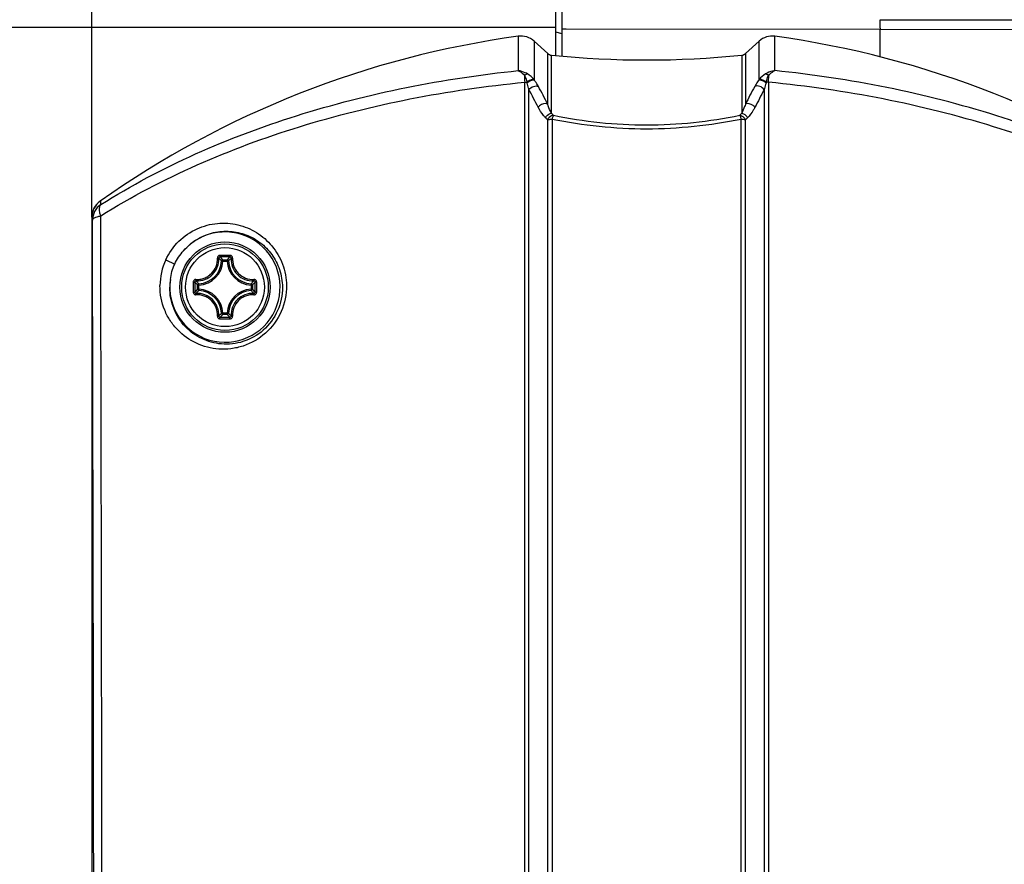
# Model space of a CAD drawing. Header units: millimetres. Extents: x 0 to 420, y 0 to 297.
# Tile 67 of 100: x 202 to 217, y 195 to 208. Entities that reach past the tile are written whole.
import ezdxf

# ---------------------------------------------------------------- set-up
doc = ezdxf.new("R2010")
doc.units = ezdxf.units.MM
doc.header["$LTSCALE"] = 23.1
doc.layers.get('0').update_dxf_attribs({"linetype": 'CONTINUOUS'})
doc.layers.add('DIM_PILOTEES', color=7, linetype='CONTINUOUS')
doc.styles.get("Standard").update_dxf_attribs({"font": 'txt', "width": 0.7})
doc.dimstyles.new('DIMSTYLE_7', dxfattribs={"dimtxt": 2.5, "dimasz": 3.5, "dimexe": 2, "dimexo": 0, "dimtad": 1, "dimdec": 1, "dimlfac": 5, "dimdsep": 46, "dimtxsty": 'Standard', "dimblk": '_FILLED', "dimblk1": '_FILLED', "dimblk2": '_FILLED', "dimcen": 0, "dimazin": 2, "dimtp": 0.3, "dimtm": 0.3, "dimtfac": 1, "dimtdec": 1, "dimtofl": 0, "dimtmove": 0, "dimatfit": 3, "dimldrblk": '_FILLED', "dimfxl": 0, "dimtolj": 1, "dimarcsym": 0})

# ---------------------------------------------------------------- blocks, each defined once
blk = doc.blocks.new('_FILLED')
at = {"color": 0, "linetype": 'ByBlock'}
blk.add_solid([(0, 0), (-1, 0.1429), (-1, -0.1429)], dxfattribs=at)
blk = doc.blocks.new('*D8')
at = {"layer": 'DIM_PILOTEES', "color": 2, "linetype": 'Continuous'}
for p, q in [((202.748, 205.089), (202.748, 232.392)), ((219.855, 205.089), (219.855, 232.392)), ((202.748, 230.392), (211.301, 230.392)), ((219.855, 230.392), (211.301, 230.392))]:
    blk.add_line(p, q, dxfattribs=at)
at = {"layer": 'DIM_PILOTEES', "color": 2, "linetype": 'Continuous', "xscale": 3.5, "yscale": 3.5, "zscale": 3.5, "rotation": 180}
blk.add_blockref('_FILLED', (202.748, 230.392), dxfattribs=at)
at = {"layer": 'DIM_PILOTEES', "color": 2, "linetype": 'Continuous', "xscale": 3.5, "yscale": 3.5, "zscale": 3.5}
blk.add_blockref('_FILLED', (219.855, 230.392), dxfattribs=at)
at = {"layer": 'DIM_PILOTEES', "color": 2, "linetype": 'Continuous', "insert": (211.301, 233.517), "char_height": 2.5, "width": 10.44643, "attachment_point": 2, "line_spacing_factor": 0.9}
blk.add_mtext('{\\ftxt;\\W0.0001;\\H0.0001;\\~}{\\ftxt;\\W2.7857142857;\\H2.5; }{\\ftxt;\\W0.0001;\\H0.0001;\\~}', dxfattribs=at)

msp = doc.modelspace()

# ---------------------------------------------------------------- linework, layer by layer
at = {"color": 7, "linetype": 'Continuous'}
for p, q in [((209.9015, 207.5851), (209.9015, 210.9568)), ((210.0015, 207.5711), (210.0015, 210.958)), ((214.9015, 208.1319), (217.8902, 208.1262)), ((209.9015, 208.0114), (200.9172, 208.0114)), ((210.0015, 207.9904), (210.0615, 207.9904)), ((210.0615, 207.9904), (214.9015, 207.9855)), ((214.9015, 207.5588), (214.9015, 207.9855)), ((214.9015, 207.9855), (218.0045, 207.9791)), ((209.3239, 207.8767), (209.3239, 207.3472)), ((210.0015, 207.9151), (209.9015, 207.9409)), ((213.279, 207.3472), (213.279, 207.8767)), ((209.566, 207.8018), (209.566, 207.2104)), ((209.566, 207.8018), (209.7771, 207.6105)), ((213.0369, 207.8018), (212.8258, 207.6105)), ((213.0369, 207.2104), (213.0369, 207.8018)), ((209.7771, 206.8309), (209.7771, 207.6105)), ((209.8342, 206.6899), (209.8342, 207.5851)), ((212.7687, 207.5851), (212.7687, 206.6899)), ((212.8258, 207.6105), (212.8258, 206.8309)), ((209.4219, 191.9058), (209.4219, 207.1687)), ((209.5732, 207.2003), (209.566, 207.2104)), ((213.0297, 207.2003), (213.0369, 207.2104)), ((213.181, 207.1687), (213.181, 191.9058)), ((209.4884, 191.9442), (209.4884, 207.0528)), ((213.1145, 207.0528), (213.1145, 191.9442)), ((209.7751, 206.5891), (209.7751, 192.1494)), ((209.8447, 206.6003), (209.8447, 192.1532)), ((212.7582, 192.1532), (212.7582, 206.6003)), ((212.8278, 192.1494), (212.8278, 206.5891)), ((202.748, 205.089), (202.7516, 205.0915)), ((202.748, 205.089), (202.748, 184.6112)), ((203.8879, 204.4299), (204.0258, 204.3667)), ((204.7691, 204.4132), (204.7492, 204.4141)), ((204.7691, 204.4132), (204.7691, 204.4331)), ((204.7691, 204.4331), (204.8339, 204.4331)), ((204.7691, 204.4132), (204.8339, 204.4132)), ((204.8339, 204.4132), (204.8339, 204.4331)), ((204.8339, 204.4132), (204.8537, 204.4141)), ((204.3796, 203.9788), (204.3796, 204.0436)), ((204.3995, 204.0436), (204.3796, 204.0436)), ((204.3995, 204.0436), (204.3985, 204.0635)), ((204.3995, 203.9788), (204.3995, 204.0436)), ((205.2035, 204.0436), (205.2044, 204.0635)), ((205.2035, 204.0436), (205.2035, 203.9788)), ((205.2035, 204.0436), (205.2233, 204.0436)), ((205.2233, 204.0436), (205.2233, 203.9788)), ((204.3995, 203.9788), (204.3796, 203.9788)), ((204.3995, 203.9788), (204.3985, 203.959)), ((205.2035, 203.9788), (205.2044, 203.959)), ((205.2035, 203.9788), (205.2233, 203.9788)), ((204.7691, 203.6092), (204.7492, 203.6083)), ((204.7691, 203.6092), (204.7691, 203.5894)), ((204.8339, 203.6092), (204.7691, 203.6092)), ((204.8339, 203.5894), (204.7691, 203.5894)), ((204.8339, 203.6092), (204.8339, 203.5894)), ((204.8339, 203.6092), (204.8537, 203.6083))]:
    msp.add_line(p, q, dxfattribs=at)
for radius in [0.6963, 0.6962, 0.6675, 0.6081]:
    msp.add_circle((204.8015, 204.0112), radius, dxfattribs=at)
for centre, radius, start, end in [((219.7935, 208.0976), 4.8939, 179.59761, 181.31188), ((211.3015, 193.4112), 14.6, 97.78444, 125.25112), ((209.3646, 207.5795), 0.3, 47.82911, 97.78444), ((213.2383, 207.5795), 0.3, 82.21556, 132.17089), ((211.3015, 193.4112), 14.6, 54.74889, 82.21556), ((209.8443, 207.6846), 0.1, 227.82911, 264.23228), ((211.3015, 222.1112), 14.6, 264.23228, 275.76772), ((212.7587, 207.6846), 0.1, 275.76772, 312.17089), ((207.2787, 206.8384), 2.2022, 8.34426, 8.71846), ((201.5236, 202.6823), 9.2375, 26.68653, 28.58905), ((221.0419, 202.7019), 9.1953, 151.40658, 153.31783), ((215.4061, 206.8263), 2.285, 171.29223, 171.65333), ((201.3811, 202.6156), 9.2421, 26.79774, 28.69254), ((221.1862, 202.6343), 9.2019, 151.30332, 153.2064), ((206.2001, 203.1017), 4.9943, 44.28976, 44.7846), ((206.2686, 203.2113), 4.9814, 43.79521, 44.29233), ((216.3343, 203.2113), 4.9814, 135.70767, 136.20479), ((216.4028, 203.1017), 4.9943, 135.2154, 135.71025), ((203.0481, 205.089), 0.3, 125.25215, 179.99784), ((203.0515, 205.0915), 0.3, 125.23442, 180.00368), ((-7789.7087, 184.5867), 7992.6202, 359.87508056, 0.14711892), ((-7902.7663, 184.5868), 8105.5502, 359.87723559, 0.14458075), ((204.8015, 204.0112), 0.85, 171.92505, 138.65805), ((204.8014, 181.6682), 22.8324, 89.99976, 90.19291), ((204.8015, 181.6682), 22.8324, 89.80706, 90.00022), ((204.7667, 204.0248), 0.9677, 155.25137, 179.45787), ((204.3757, 204.437), 0.3294, 266.72271, 3.2774), ((204.3815, 204.4312), 0.3681, 272.6605, 357.3395), ((204.3815, 204.4312), 0.388, 272.66007, 357.33994), ((204.8015, 181.8339), 22.6428, 89.80684, 90.19316), ((204.0135, 203.7124), 1.0442, 43.64713, 47.03605), ((205.5894, 203.7125), 1.0441, 132.96384, 136.35289), ((205.2215, 204.4312), 0.388, 182.66006, 267.33994), ((205.2215, 204.4312), 0.3681, 182.6605, 267.3395), ((205.2272, 204.437), 0.3294, 176.72268, 273.27745), ((204.8226, 204.002), 0.8723, 171.52188, 179.39556), ((227.1445, 204.0125), 22.8324, 179.81005, 180.19636), ((226.9786, 204.0112), 22.6425, 179.80669, 180.19301), ((205.1002, 204.7992), 1.0441, 222.96384, 226.35289), ((204.5027, 204.7992), 1.0442, 313.64713, 317.03605), ((182.6243, 204.0112), 22.6426, 359.807, 0.19331), ((182.4584, 204.0125), 22.8324, 359.80363, 0.18994), ((205.1003, 203.2233), 1.0442, 133.64713, 137.03607), ((204.3757, 203.5855), 0.3294, 356.7233, 93.27644), ((204.3815, 203.5912), 0.3681, 2.66045, 87.3395), ((204.3815, 203.5912), 0.388, 2.66007, 87.33994), ((205.2215, 203.5912), 0.388, 92.66007, 177.33994), ((205.2215, 203.5912), 0.3681, 92.66045, 177.33954), ((205.2272, 203.5855), 0.3294, 86.7235, 183.27661), ((204.5028, 203.2234), 1.044, 42.96355, 46.35313), ((204.0136, 204.3099), 1.044, 312.96357, 316.35313), ((205.5893, 204.3099), 1.044, 223.6469, 227.03631), ((204.8014, 226.3543), 22.8324, 269.80706, 270.00022), ((204.8015, 226.1886), 22.6428, 269.80684, 270.19316), ((204.8016, 226.3543), 22.8324, 269.99976, 270.19291)]:
    msp.add_arc(centre, radius, start, end, dxfattribs=at)
for points, knots in [([(202.8852, 205.2829), (203.8201, 205.8714), (205.9263, 206.7889), (208.1667, 207.2276), (209.3239, 207.3472)], [0, 0, 0, 0, 0.4870694, 1, 1, 1, 1]), ([(209.3239, 207.3472), (209.3319, 207.3435), (209.3669, 207.3243), (209.3969, 207.297), (209.4178, 207.2741)], [0, 0, 0, 0, 0.2203251, 1, 1, 1, 1]), ([(209.4658, 207.2966), (209.4544, 207.3033), (209.4098, 207.3268), (209.3607, 207.3421), (209.3239, 207.3472)], [0, 0, 0, 0, 0.2626002, 1, 1, 1, 1]), ([(209.4178, 207.2741), (209.4217, 207.2773), (209.436, 207.2878), (209.4531, 207.2956), (209.4658, 207.2966)], [0, 0, 0, 0, 0.2842922, 1, 1, 1, 1]), ([(209.4178, 207.2741), (209.4227, 207.2671), (209.4417, 207.2359), (209.4512, 207.1998), (209.4554, 207.1723)], [0, 0, 0, 0, 0.234747, 1, 1, 1, 1]), ([(209.4178, 207.2741), (209.4179, 207.2661), (209.4185, 207.2309), (209.4202, 207.1958), (209.4219, 207.1687)], [0, 0, 0, 0, 0.2272448, 1, 1, 1, 1]), ([(209.4554, 207.1723), (209.4727, 207.1872), (209.5068, 207.2082), (209.5498, 207.2163), (209.566, 207.2104)], [0, 0, 0, 0, 0.5697711, 1, 1, 1, 1]), ([(213.0369, 207.2104), (213.0531, 207.2163), (213.0962, 207.2082), (213.1302, 207.1872), (213.1475, 207.1723)], [0, 0, 0, 0, 0.4302295, 1, 1, 1, 1]), ([(213.279, 207.3472), (213.2671, 207.3456), (213.2175, 207.336), (213.1702, 207.316), (213.1371, 207.2966)], [0, 0, 0, 0, 0.2386792, 1, 1, 1, 1]), ([(213.1371, 207.2966), (213.141, 207.2963), (213.1586, 207.2928), (213.1743, 207.2829), (213.1851, 207.2741)], [0, 0, 0, 0, 0.216601, 1, 1, 1, 1]), ([(213.1475, 207.1723), (213.149, 207.1819), (213.1557, 207.2176), (213.1698, 207.2524), (213.1851, 207.2741)], [0, 0, 0, 0, 0.2678454, 1, 1, 1, 1]), ([(213.181, 207.1687), (213.1816, 207.1782), (213.1837, 207.2133), (213.1849, 207.2484), (213.1851, 207.2741)], [0, 0, 0, 0, 0.2699255, 1, 1, 1, 1]), ([(213.1851, 207.2741), (213.1927, 207.2824), (213.2205, 207.3107), (213.253, 207.3352), (213.279, 207.3472)], [0, 0, 0, 0, 0.2812741, 1, 1, 1, 1]), ([(219.7178, 205.2829), (218.7828, 205.8714), (216.6767, 206.7889), (214.4363, 207.2276), (213.279, 207.3472)], [0, 0, 0, 0, 0.4870625, 1, 1, 1, 1]), ([(202.8852, 205.1094), (203.8357, 205.7023), (205.4247, 206.3853), (207.6581, 206.9412), (208.8289, 207.1109), (209.4219, 207.1687)], [0, 0, 0, 0, 0.4869641, 0.7409984, 1, 1, 1, 1]), ([(209.4219, 207.1687), (209.4284, 207.1705), (209.4423, 207.1701), (209.4531, 207.1622), (209.4576, 207.158)], [0, 0, 0, 0, 0.5230158, 1, 1, 1, 1]), ([(209.4576, 207.158), (209.4752, 207.1742), (209.5106, 207.1971), (209.5561, 207.2065), (209.5732, 207.2003)], [0, 0, 0, 0, 0.5679946, 1, 1, 1, 1]), ([(209.4884, 207.0528), (209.4862, 207.0614), (209.477, 207.0968), (209.4664, 207.1318), (209.4576, 207.158)], [0, 0, 0, 0, 0.2440513, 1, 1, 1, 1]), ([(209.4884, 207.0528), (209.5044, 207.0768), (209.551, 207.1109), (209.6123, 207.1149), (209.6349, 207.1027)], [0, 0, 0, 0, 0.5290863, 1, 1, 1, 1]), ([(209.6349, 207.1027), (209.6305, 207.1106), (209.6115, 207.144), (209.5902, 207.1762), (209.5732, 207.2003)], [0, 0, 0, 0, 0.2346327, 1, 1, 1, 1]), ([(213.0297, 207.2003), (213.0238, 207.192), (213.002, 207.1603), (212.9816, 207.1275), (212.9681, 207.1027)], [0, 0, 0, 0, 0.2647147, 1, 1, 1, 1]), ([(213.1145, 207.0528), (213.0985, 207.0768), (213.0519, 207.1109), (212.9906, 207.1149), (212.9681, 207.1027)], [0, 0, 0, 0, 0.5290863, 1, 1, 1, 1]), ([(213.0297, 207.2003), (213.0468, 207.2065), (213.0923, 207.1971), (213.1278, 207.1742), (213.1454, 207.158)], [0, 0, 0, 0, 0.4320061, 1, 1, 1, 1]), ([(213.1454, 207.158), (213.1424, 207.1491), (213.1311, 207.1144), (213.1211, 207.0792), (213.1145, 207.0528)], [0, 0, 0, 0, 0.2557628, 1, 1, 1, 1]), ([(213.181, 207.1687), (213.1745, 207.1705), (213.1606, 207.1701), (213.1498, 207.1622), (213.1454, 207.158)], [0, 0, 0, 0, 0.5229406, 1, 1, 1, 1]), ([(219.7178, 205.1094), (218.7672, 205.7023), (217.1783, 206.3853), (214.9448, 206.9411), (213.7741, 207.1109), (213.181, 207.1687)], [0, 0, 0, 0, 0.486957, 0.7409941, 1, 1, 1, 1]), ([(209.7771, 206.8309), (209.7664, 206.8364), (209.7122, 206.8465), (209.6545, 206.8163), (209.6307, 206.7823)], [0, 0, 0, 0, 0.224897, 1, 1, 1, 1]), ([(209.7448, 206.6199), (209.7338, 206.631), (209.6894, 206.6805), (209.6535, 206.7371), (209.6307, 206.7823)], [0, 0, 0, 0, 0.2372713, 1, 1, 1, 1]), ([(209.8342, 206.6899), (209.8287, 206.7007), (209.8067, 206.7465), (209.7888, 206.7942), (209.7771, 206.8309)], [0, 0, 0, 0, 0.239716, 1, 1, 1, 1]), ([(212.8258, 206.8309), (212.8218, 206.8183), (212.8055, 206.7703), (212.7858, 206.7233), (212.7687, 206.6899)], [0, 0, 0, 0, 0.2606756, 1, 1, 1, 1]), ([(212.9723, 206.7823), (212.9642, 206.7938), (212.9263, 206.8308), (212.8609, 206.8488), (212.8258, 206.8309)], [0, 0, 0, 0, 0.2626074, 1, 1, 1, 1]), ([(212.9723, 206.7823), (212.9644, 206.7667), (212.9323, 206.7086), (212.8925, 206.6545), (212.8581, 206.6199)], [0, 0, 0, 0, 0.2638369, 1, 1, 1, 1]), ([(209.7448, 206.6199), (209.749, 206.6288), (209.7694, 206.6617), (209.8058, 206.6855), (209.8342, 206.6899)], [0, 0, 0, 0, 0.2559624, 1, 1, 1, 1]), ([(209.8643, 206.6588), (209.855, 206.6574), (209.818, 206.6458), (209.7875, 206.6156), (209.7751, 206.5891)], [0, 0, 0, 0, 0.2423703, 1, 1, 1, 1]), ([(209.8643, 206.6588), (209.8625, 206.6554), (209.8543, 206.6365), (209.8487, 206.6166), (209.8447, 206.6003)], [0, 0, 0, 0, 0.188266, 1, 1, 1, 1]), ([(209.8643, 206.6588), (210.3362, 206.5627), (211.3015, 206.4573), (212.2667, 206.5627), (212.7387, 206.6588)], [0, 0, 0, 0, 0.5000121, 1, 1, 1, 1]), ([(212.7387, 206.6588), (212.7479, 206.6574), (212.7849, 206.6458), (212.8155, 206.6156), (212.8278, 206.5891)], [0, 0, 0, 0, 0.2423703, 1, 1, 1, 1]), ([(212.7387, 206.6588), (212.7404, 206.6554), (212.7487, 206.6365), (212.7542, 206.6166), (212.7582, 206.6003)], [0, 0, 0, 0, 0.188266, 1, 1, 1, 1]), ([(212.7687, 206.6899), (212.778, 206.6885), (212.8152, 206.6769), (212.8458, 206.6465), (212.8581, 206.6199)], [0, 0, 0, 0, 0.2420444, 1, 1, 1, 1]), ([(209.7751, 206.5891), (209.7797, 206.5909), (209.8023, 206.5975), (209.826, 206.5998), (209.8447, 206.6003)], [0, 0, 0, 0, 0.2076264, 1, 1, 1, 1]), ([(209.8447, 206.6003), (210.3233, 206.5045), (211.3015, 206.3998), (212.2796, 206.5045), (212.7582, 206.6003)], [0, 0, 0, 0, 0.5000116, 1, 1, 1, 1]), ([(212.7582, 206.6003), (212.7649, 206.6001), (212.7884, 206.5987), (212.8121, 206.5951), (212.8278, 206.5891)], [0, 0, 0, 0, 0.2839085, 1, 1, 1, 1]), ([(202.8852, 205.2829), (202.8466, 205.256), (202.7815, 205.1826), (202.7582, 205.0873), (202.7581, 205.0404)], [0, 0, 0, 0, 0.5010265, 1, 1, 1, 1]), ([(202.8852, 205.1094), (202.8789, 205.1275), (202.8698, 205.1622), (202.8626, 205.2205), (202.8699, 205.2645), (202.8852, 205.2829)], [0, 0, 0, 0, 0.3214499, 0.5975633, 1, 1, 1, 1]), ([(202.8785, 205.3366), (202.8793, 205.3372), (202.8814, 205.3297), (202.8815, 205.3272), (202.8819, 205.3238)], [0, 0, 0, 0, 0.2311674, 1, 1, 1, 1]), ([(202.8819, 205.3238), (202.8822, 205.3212), (202.8836, 205.3076), (202.8845, 205.294), (202.8852, 205.2829)], [0, 0, 0, 0, 0.1863711, 1, 1, 1, 1]), ([(202.7516, 205.0915), (202.7523, 205.0921), (202.7544, 205.0854), (202.7548, 205.0787), (202.7569, 205.0608), (202.7576, 205.0482), (202.7581, 205.0404)], [0, 0, 0, 0, 0.0549481, 0.2369565, 0.5519048, 1, 1, 1, 1]), ([(202.7581, 205.0404), (202.7586, 205.0577), (202.7907, 205.0809), (202.8351, 205.0976), (202.8674, 205.1058), (202.8852, 205.1094)], [0, 0, 0, 0, 0.345708, 0.636049, 1, 1, 1, 1]), ([(203.8879, 204.4299), (203.9371, 204.5367), (204.0735, 204.7302), (204.359, 204.9249), (204.6804, 205.0098), (205.0022, 204.9873), (205.2973, 204.8656), (205.5409, 204.6545), (205.7073, 204.3688), (205.7485, 204.1474), (205.7496, 204.0354)], [0, 0, 0, 0, 0.1347238, 0.2643775, 0.3883642, 0.5086577, 0.6277518, 0.7480274, 0.8715977, 1, 1, 1, 1]), ([(204.1633, 204.5727), (204.2245, 204.6433), (204.3674, 204.7623), (204.6196, 204.8624), (204.8799, 204.8824), (205.1292, 204.8276), (205.3522, 204.7044), (205.5334, 204.5193), (205.6563, 204.2821), (205.6867, 204.1024), (205.6877, 204.0112)], [0, 0, 0, 0, 0.1339827, 0.2612322, 0.3833959, 0.5029628, 0.6223514, 0.7437654, 0.8691626, 1, 1, 1, 1]), ([(204.7245, 204.5005), (204.719, 204.5005), (204.7079, 204.4982), (204.6941, 204.4886), (204.6851, 204.4745), (204.6834, 204.4634), (204.6837, 204.458)], [0, 0, 0, 0, 0.2518634, 0.5029835, 0.7523337, 1, 1, 1, 1]), ([(204.7245, 204.5005), (204.7245, 204.4977), (204.7245, 204.4924), (204.7246, 204.4853), (204.7249, 204.4801), (204.7249, 204.4773), (204.7251, 204.4765)], [0, 0, 0, 0, 0.3459248, 0.6615114, 0.8927311, 1, 1, 1, 1]), ([(204.8784, 204.5005), (204.8785, 204.4977), (204.8784, 204.4924), (204.8784, 204.4853), (204.878, 204.4801), (204.8781, 204.4773), (204.8778, 204.4765)], [0, 0, 0, 0, 0.3459108, 0.661487, 0.892709, 1, 1, 1, 1]), ([(204.9192, 204.4583), (204.9195, 204.4637), (204.9177, 204.4747), (204.9087, 204.4887), (204.8949, 204.4982), (204.8839, 204.5005), (204.8784, 204.5005)], [0, 0, 0, 0, 0.2476497, 0.4970197, 0.7481445, 1, 1, 1, 1]), ([(204.3544, 204.129), (204.376, 204.1278), (204.4199, 204.1298), (204.4836, 204.1466), (204.5427, 204.1765), (204.6113, 204.2318), (204.6726, 204.326), (204.6861, 204.4149), (204.6837, 204.458)], [0, 0, 0, 0, 0.1243919, 0.2495533, 0.3753379, 0.5014672, 0.7519204, 1, 1, 1, 1]), ([(204.6837, 204.458), (204.6862, 204.4582), (204.6908, 204.4583), (204.6971, 204.4581), (204.7015, 204.4573), (204.7041, 204.4565), (204.7045, 204.4558)], [0, 0, 0, 0, 0.3483663, 0.6548119, 0.8796297, 1, 1, 1, 1]), ([(204.7251, 204.4765), (204.7198, 204.4765), (204.7087, 204.4722), (204.7043, 204.461), (204.7045, 204.4558)], [0, 0, 0, 0, 0.5063591, 1, 1, 1, 1]), ([(204.7492, 204.4141), (204.7456, 204.4177), (204.7311, 204.4319), (204.7161, 204.4457), (204.7045, 204.4558)], [0, 0, 0, 0, 0.2451257, 1, 1, 1, 1]), ([(204.7691, 204.4331), (204.7641, 204.4331), (204.754, 204.429), (204.7495, 204.4191), (204.7492, 204.4141)], [0, 0, 0, 0, 0.4999872, 1, 1, 1, 1]), ([(204.8537, 204.4141), (204.8535, 204.4191), (204.8489, 204.429), (204.8388, 204.4331), (204.8339, 204.4331)], [0, 0, 0, 0, 0.5000128, 1, 1, 1, 1]), ([(204.8537, 204.4141), (204.8573, 204.4177), (204.8718, 204.4319), (204.8868, 204.4457), (204.8984, 204.4558)], [0, 0, 0, 0, 0.245125, 1, 1, 1, 1]), ([(204.8984, 204.4558), (204.8986, 204.461), (204.8943, 204.4722), (204.8832, 204.4765), (204.8778, 204.4765)], [0, 0, 0, 0, 0.4936394, 1, 1, 1, 1]), ([(204.9192, 204.458), (204.9167, 204.4582), (204.9121, 204.4583), (204.9058, 204.4581), (204.9014, 204.4573), (204.8988, 204.4565), (204.8984, 204.4558)], [0, 0, 0, 0, 0.3483523, 0.6547987, 0.8796115, 1, 1, 1, 1]), ([(204.9192, 204.4583), (204.918, 204.4367), (204.9201, 204.3929), (204.9368, 204.3292), (204.9667, 204.27), (205.022, 204.2014), (205.1161, 204.1402), (205.205, 204.1266), (205.2482, 204.129)], [0, 0, 0, 0, 0.1243703, 0.2495104, 0.3752732, 0.5013815, 0.7518496, 1, 1, 1, 1]), ([(205.7496, 204.0354), (205.7509, 203.8997), (205.6943, 203.6225), (205.4483, 203.2844), (205.1497, 203.1125), (204.8958, 203.056), (204.6494, 203.0491), (204.3525, 203.1251), (204.1047, 203.3016), (203.954, 203.4894), (203.8355, 203.7114), (203.7979, 203.9051), (203.7991, 204.0339)], [0, 0, 0, 0, 0.133078, 0.2679204, 0.3982543, 0.4608801, 0.5216514, 0.6387393, 0.7542481, 0.8131923, 0.8736034, 1, 1, 1, 1]), ([(204.3544, 204.129), (204.349, 204.1293), (204.338, 204.1275), (204.324, 204.1185), (204.3145, 204.1047), (204.3122, 204.0937), (204.3122, 204.0882)], [0, 0, 0, 0, 0.2476486, 0.4970167, 0.7481404, 1, 1, 1, 1]), ([(204.3122, 204.0882), (204.315, 204.0882), (204.3203, 204.0882), (204.3274, 204.0881), (204.3326, 204.0878), (204.3354, 204.0878), (204.3362, 204.0876)], [0, 0, 0, 0, 0.3459238, 0.6615078, 0.8927286, 1, 1, 1, 1]), ([(204.3569, 204.1082), (204.3517, 204.1084), (204.3405, 204.104), (204.3361, 204.0929), (204.3362, 204.0876)], [0, 0, 0, 0, 0.4936395, 1, 1, 1, 1]), ([(204.3547, 204.129), (204.3545, 204.1265), (204.3544, 204.1219), (204.3546, 204.1156), (204.3553, 204.1112), (204.3562, 204.1086), (204.3569, 204.1082)], [0, 0, 0, 0, 0.3483516, 0.6547993, 0.8796104, 1, 1, 1, 1]), ([(204.3985, 204.0635), (204.395, 204.0671), (204.3808, 204.0816), (204.367, 204.0966), (204.3569, 204.1082)], [0, 0, 0, 0, 0.245125, 1, 1, 1, 1]), ([(205.2044, 204.0635), (205.2079, 204.0671), (205.2221, 204.0816), (205.2359, 204.0966), (205.2461, 204.1082)], [0, 0, 0, 0, 0.2451257, 1, 1, 1, 1]), ([(205.2233, 204.0436), (205.2233, 204.0486), (205.2193, 204.0587), (205.2093, 204.0632), (205.2044, 204.0635)], [0, 0, 0, 0, 0.4999872, 1, 1, 1, 1]), ([(205.2483, 204.129), (205.2484, 204.1265), (205.2486, 204.1219), (205.2483, 204.1156), (205.2476, 204.1112), (205.2468, 204.1086), (205.2461, 204.1082)], [0, 0, 0, 0, 0.3483397, 0.6547745, 0.8795975, 1, 1, 1, 1]), ([(205.2667, 204.0876), (205.2668, 204.0929), (205.2625, 204.104), (205.2513, 204.1084), (205.2461, 204.1082)], [0, 0, 0, 0, 0.5063592, 1, 1, 1, 1]), ([(205.2907, 204.0882), (205.2907, 204.0937), (205.2884, 204.1048), (205.2788, 204.1186), (205.2646, 204.1276), (205.2536, 204.1293), (205.2482, 204.129)], [0, 0, 0, 0, 0.2518662, 0.5029821, 0.7523235, 1, 1, 1, 1]), ([(205.2907, 204.0882), (205.2879, 204.0882), (205.2827, 204.0882), (205.2755, 204.0881), (205.2703, 204.0878), (205.2676, 204.0878), (205.2667, 204.0876)], [0, 0, 0, 0, 0.3459255, 0.6615105, 0.8927312, 1, 1, 1, 1]), ([(205.6877, 204.0112), (205.689, 203.8883), (205.6376, 203.6367), (205.4133, 203.3315), (205.094, 203.1518), (204.7515, 203.1139), (204.4355, 203.2), (204.1742, 203.3903), (203.9923, 203.67), (203.9492, 203.8958), (203.9504, 204.0112)], [0, 0, 0, 0, 0.1350349, 0.2722194, 0.4035953, 0.525822, 0.6414542, 0.7554052, 0.8732253, 1, 1, 1, 1]), ([(204.3122, 203.9343), (204.315, 203.9343), (204.3203, 203.9343), (204.3274, 203.9343), (204.3326, 203.9347), (204.3354, 203.9346), (204.3362, 203.9349)], [0, 0, 0, 0, 0.3459255, 0.6615105, 0.8927312, 1, 1, 1, 1]), ([(204.3122, 203.9343), (204.3122, 203.9288), (204.3145, 203.9178), (204.324, 203.904), (204.338, 203.895), (204.349, 203.8932), (204.3544, 203.8935)], [0, 0, 0, 0, 0.2518536, 0.5029815, 0.7523529, 1, 1, 1, 1]), ([(204.3362, 203.9349), (204.3361, 203.9295), (204.3405, 203.9184), (204.3517, 203.9141), (204.3569, 203.9143)], [0, 0, 0, 0, 0.5063591, 1, 1, 1, 1]), ([(204.3547, 203.8935), (204.3545, 203.896), (204.3544, 203.9006), (204.3546, 203.9069), (204.3553, 203.9112), (204.3562, 203.9138), (204.3569, 203.9143)], [0, 0, 0, 0, 0.3483097, 0.6547321, 0.8795615, 1, 1, 1, 1]), ([(204.6837, 203.5645), (204.6861, 203.6077), (204.6725, 203.6966), (204.6113, 203.7907), (204.5427, 203.846), (204.4835, 203.8759), (204.4198, 203.8926), (204.376, 203.8947), (204.3544, 203.8935)], [0, 0, 0, 0, 0.2481504, 0.4986193, 0.6247271, 0.7504895, 0.8756297, 1, 1, 1, 1]), ([(204.3985, 203.959), (204.395, 203.9554), (204.3808, 203.9409), (204.367, 203.9259), (204.3569, 203.9143)], [0, 0, 0, 0, 0.2451257, 1, 1, 1, 1]), ([(205.2485, 203.8935), (205.2269, 203.8947), (205.1831, 203.8926), (205.1193, 203.8759), (205.0602, 203.846), (204.9916, 203.7907), (204.9304, 203.6965), (204.9168, 203.6076), (204.9192, 203.5644)], [0, 0, 0, 0, 0.1243919, 0.2495533, 0.3753379, 0.5014672, 0.7519204, 1, 1, 1, 1]), ([(205.2044, 203.959), (205.2079, 203.9554), (205.2221, 203.9409), (205.2359, 203.9259), (205.2461, 203.9143)], [0, 0, 0, 0, 0.2451229, 1, 1, 1, 1]), ([(205.2461, 203.9143), (205.2513, 203.9141), (205.2625, 203.9184), (205.2668, 203.9295), (205.2667, 203.9349)], [0, 0, 0, 0, 0.4936394, 1, 1, 1, 1]), ([(205.2483, 203.8935), (205.2484, 203.896), (205.2486, 203.9006), (205.2483, 203.9069), (205.2476, 203.9112), (205.2468, 203.9138), (205.2461, 203.9143)], [0, 0, 0, 0, 0.3483516, 0.6547993, 0.8796104, 1, 1, 1, 1]), ([(205.2485, 203.8935), (205.2539, 203.8932), (205.2649, 203.895), (205.279, 203.904), (205.2884, 203.9178), (205.2907, 203.9288), (205.2907, 203.9343)], [0, 0, 0, 0, 0.2476538, 0.4970269, 0.748153, 1, 1, 1, 1]), ([(205.2907, 203.9343), (205.2879, 203.9343), (205.2827, 203.9343), (205.2755, 203.9343), (205.2703, 203.9347), (205.2676, 203.9346), (205.2667, 203.9349)], [0, 0, 0, 0, 0.3459238, 0.6615078, 0.8927286, 1, 1, 1, 1]), ([(204.7492, 203.6083), (204.7456, 203.6048), (204.7311, 203.5906), (204.7161, 203.5767), (204.7045, 203.5666)], [0, 0, 0, 0, 0.2451229, 1, 1, 1, 1]), ([(204.8339, 203.5894), (204.8388, 203.5894), (204.8489, 203.5934), (204.8535, 203.6034), (204.8537, 203.6083)], [0, 0, 0, 0, 0.4999872, 1, 1, 1, 1]), ([(204.8537, 203.6083), (204.8573, 203.6048), (204.8718, 203.5906), (204.8868, 203.5767), (204.8984, 203.5666)], [0, 0, 0, 0, 0.2451237, 1, 1, 1, 1]), ([(204.6837, 203.5645), (204.6834, 203.5591), (204.6851, 203.5481), (204.6941, 203.5339), (204.7079, 203.5243), (204.719, 203.522), (204.7245, 203.522)], [0, 0, 0, 0, 0.2476838, 0.4970277, 0.7481421, 1, 1, 1, 1]), ([(204.6837, 203.5644), (204.6862, 203.5643), (204.6908, 203.5641), (204.6971, 203.5644), (204.7015, 203.5651), (204.7041, 203.5659), (204.7045, 203.5666)], [0, 0, 0, 0, 0.3483542, 0.6548017, 0.8796138, 1, 1, 1, 1]), ([(204.7045, 203.5666), (204.7043, 203.5614), (204.7087, 203.5502), (204.7198, 203.5459), (204.7251, 203.5459)], [0, 0, 0, 0, 0.4936394, 1, 1, 1, 1]), ([(204.7245, 203.522), (204.7245, 203.5247), (204.7245, 203.53), (204.7245, 203.5372), (204.7249, 203.5424), (204.7249, 203.5451), (204.7251, 203.5459)], [0, 0, 0, 0, 0.3459084, 0.6614831, 0.8927053, 1, 1, 1, 1]), ([(204.8778, 203.5459), (204.8832, 203.5459), (204.8943, 203.5502), (204.8986, 203.5614), (204.8984, 203.5666)], [0, 0, 0, 0, 0.5063591, 1, 1, 1, 1]), ([(204.8784, 203.522), (204.8784, 203.5247), (204.8784, 203.53), (204.8784, 203.5372), (204.878, 203.5424), (204.878, 203.5451), (204.8778, 203.5459)], [0, 0, 0, 0, 0.3459248, 0.6615114, 0.8927311, 1, 1, 1, 1]), ([(204.8784, 203.522), (204.8839, 203.522), (204.895, 203.5243), (204.9088, 203.5338), (204.9178, 203.548), (204.9195, 203.559), (204.9192, 203.5644)], [0, 0, 0, 0, 0.2518634, 0.5029835, 0.7523337, 1, 1, 1, 1]), ([(204.9192, 203.5644), (204.9167, 203.5643), (204.9121, 203.5641), (204.9058, 203.5644), (204.9014, 203.5651), (204.8988, 203.5659), (204.8984, 203.5666)], [0, 0, 0, 0, 0.3483663, 0.6548119, 0.8796297, 1, 1, 1, 1])]:
    msp.add_open_spline(points, degree=3, knots=knots, dxfattribs=at)
for points in [[(209.566, 207.2104), (209.538, 207.2445), (209.5038, 207.2743), (209.4658, 207.2966)], [(213.1371, 207.2966), (213.0991, 207.2743), (213.0649, 207.2445), (213.0369, 207.2104)], [(204.0258, 204.3667), (204.0602, 204.4417), (204.1088, 204.5107), (204.1633, 204.5727)], [(203.9599, 204.1306), (203.9714, 204.2115), (203.9918, 204.2924), (204.0258, 204.3667)], [(204.3985, 204.0635), (204.3936, 204.0632), (204.3837, 204.0587), (204.3796, 204.0486), (204.3796, 204.0436)], [(204.3796, 203.9788), (204.3796, 203.9739), (204.3837, 203.9637), (204.3936, 203.9592), (204.3985, 203.959)], [(205.2044, 203.959), (205.2093, 203.9592), (205.2192, 203.9637), (205.2233, 203.9739), (205.2233, 203.9788)], [(204.7492, 203.6083), (204.7495, 203.6034), (204.754, 203.5934), (204.7641, 203.5894), (204.7691, 203.5894)]]:
    msp.add_open_spline(points, degree=3, dxfattribs=at)

# ---------------------------------------------------------------- dimensions: what is measured, and where the dimension line sits
at = {"layer": 'DIM_PILOTEES', "color": 2, "linetype": 'Continuous'}
dim = msp.add_linear_dim(base=(219.8549, 230.3919), p1=(202.748, 205.089), p2=(219.8549, 205.089), text='{\\ftxt;\\W0.0001;\\H0.0001;\\~}{\\ftxt;\\W2.7857142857;\\H2.5; }{\\ftxt;\\W0.0001;\\H0.0001;\\~}', dimstyle='DIMSTYLE_7', dxfattribs=at)
dim.commit()
dim.dimension.update_dxf_attribs({"geometry": '*D8', "text_midpoint": (210.9443, 230.3919), "dimtype": 160})

doc.saveas('drawing.dxf')
